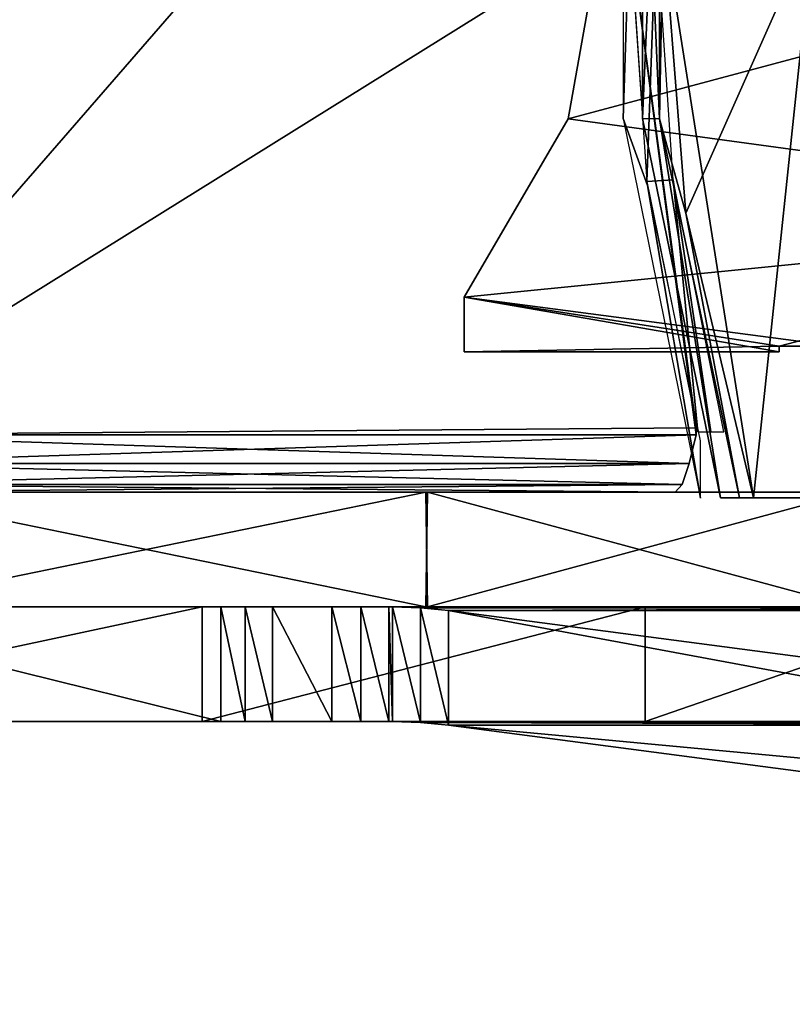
# Model space of a CAD drawing. Header units: millimetres. Extents: x -229 to 223, y -69 to 475.
# Tile 19 of 92: x 67 to 94, y -58 to -23. Entities that reach past the tile are written whole.
import ezdxf

# ---------------------------------------------------------------- set-up
doc = ezdxf.new("R2010")
doc.units = ezdxf.units.MM
doc.header["$LTSCALE"] = 65.185185
for name, color, linetype in [('13', 7, 'CONTINUOUS'), ('14', 7, 'CONTINUOUS'), ('17', 7, 'CONTINUOUS'), ('18', 7, 'CONTINUOUS'), ('5', 7, 'CONTINUOUS'), ('6', 7, 'CONTINUOUS'), ('61', 7, 'CONTINUOUS'), ('62', 7, 'CONTINUOUS'), ('66', 7, 'CONTINUOUS'), ('67', 7, 'CONTINUOUS'), ('71', 7, 'CONTINUOUS'), ('712', 7, 'CONTINUOUS'), ('713', 7, 'CONTINUOUS'), ('72', 7, 'CONTINUOUS'), ('724', 7, 'CONTINUOUS'), ('725', 7, 'CONTINUOUS'), ('73', 7, 'CONTINUOUS'), ('74', 7, 'CONTINUOUS'), ('75', 7, 'CONTINUOUS'), ('759', 7, 'CONTINUOUS'), ('760', 7, 'CONTINUOUS'), ('763', 7, 'CONTINUOUS'), ('770', 7, 'CONTINUOUS'), ('771', 7, 'CONTINUOUS'), ('773', 7, 'CONTINUOUS')]:
    doc.layers.add(name, color=color, linetype=linetype)

msp = doc.modelspace()

# ---------------------------------------------------------------- linework, layer by layer
at = {"layer": '13', "color": 7, "linetype": 'Continuous'}
for points in [[(90.6, -37.8, -52.75), (90.357, -38.8, -52.482), (59.5, -37.8, -52.75), (90.6, -37.8, -52.75)], [(59.5, -37.8, -52.75), (90.357, -38.8, -52.482), (59.743, -38.8, -52.482), (59.5, -37.8, -52.75)], [(90.357, -38.8, -52.482), (90.115, -39.532, -51.75), (59.743, -38.8, -52.482), (90.357, -38.8, -52.482)], [(59.743, -38.8, -52.482), (90.115, -39.532, -51.75), (59.985, -39.532, -51.75), (59.743, -38.8, -52.482)], [(89.872, -39.8, -50.75), (60.228, -39.8, -50.75), (59.985, -39.532, -51.75), (89.872, -39.8, -50.75)], [(90.115, -39.532, -51.75), (89.872, -39.8, -50.75), (59.985, -39.532, -51.75), (90.115, -39.532, -51.75)]]:
    msp.add_3dface(points, dxfattribs=at)
at = {"layer": '14', "color": 7, "linetype": 'Continuous'}
for points in [[(52.5, -25.3, -52.75), (50, -22.8, -52.75), (90.6, -2, -52.75), (52.5, -25.3, -52.75)], [(59.5, -37.8, -52.75), (52.5, -32.8, -52.75), (90.6, -2, -52.75), (59.5, -37.8, -52.75)], [(52.5, -32.8, -52.75), (52.5, -25.3, -52.75), (90.6, -2, -52.75), (52.5, -32.8, -52.75)], [(88.229, -19.9, -52.75), (59.5, -37.8, -52.75), (90.6, -2, -52.75), (88.229, -19.9, -52.75)], [(90.6, -37.554, -52.75), (59.5, -37.8, -52.75), (88.229, -19.9, -52.75), (90.6, -37.554, -52.75)], [(90.6, -37.8, -52.75), (59.5, -37.8, -52.75), (90.6, -37.554, -52.75), (90.6, -37.8, -52.75)]]:
    msp.add_3dface(points, dxfattribs=at)
at = {"layer": '17', "color": 7, "linetype": 'Continuous'}
for points in [[(59.5, -37.8, 52.75), (59.743, -38.8, 52.482), (90.6, -37.8, 52.75), (59.5, -37.8, 52.75)], [(90.6, -37.8, 52.75), (59.743, -38.8, 52.482), (90.357, -38.8, 52.482), (90.6, -37.8, 52.75)], [(59.743, -38.8, 52.482), (59.985, -39.532, 51.75), (90.357, -38.8, 52.482), (59.743, -38.8, 52.482)], [(90.357, -38.8, 52.482), (59.985, -39.532, 51.75), (90.115, -39.532, 51.75), (90.357, -38.8, 52.482)], [(59.985, -39.532, 51.75), (60.228, -39.8, 50.75), (90.115, -39.532, 51.75), (59.985, -39.532, 51.75)], [(60.228, -39.8, 50.75), (89.872, -39.8, 50.75), (90.115, -39.532, 51.75), (60.228, -39.8, 50.75)]]:
    msp.add_3dface(points, dxfattribs=at)
at = {"layer": '18', "color": 7, "linetype": 'Continuous'}
for points in [[(46.5, -2, 52.75), (59.5, -37.8, 52.75), (88.229, -19.9, 52.75), (46.5, -2, 52.75)], [(59.5, -37.8, 52.75), (90.6, -37.8, 52.75), (88.229, -19.9, 52.75), (59.5, -37.8, 52.75)], [(88.229, -19.9, 52.75), (90.6, -37.8, 52.75), (90.6, -37.554, 52.75), (88.229, -19.9, 52.75)]]:
    msp.add_3dface(points, dxfattribs=at)
at = {"layer": '5', "color": 7, "linetype": 'Continuous'}
for points in [[(87.387, -19.7, 1.5), (86.13, -26.769, 1.5), (112.5, -19.7, 1.5), (87.387, -19.7, 1.5)], [(112.5, -19.7, 1.5), (86.13, -26.769, 1.5), (110.95, -30.15, 1.5), (112.5, -19.7, 1.5)], [(86.13, -26.769, 1.5), (82.5, -32.985, 1.5), (110.95, -30.15, 1.5), (86.13, -26.769, 1.5)], [(110.95, -30.15, 1.5), (82.5, -32.985, 1.5), (93.5, -34.7, 1.5), (110.95, -30.15, 1.5)], [(95.5, -34.7, 1.5), (110.95, -30.15, 1.5), (93.5, -34.7, 1.5), (95.5, -34.7, 1.5)], [(93.5, -34.7, 1.5), (82.5, -32.985, 1.5), (82.5, -34.9, 1.5), (93.5, -34.7, 1.5)], [(93.5, -34.9, 1.5), (93.5, -34.7, 1.5), (82.5, -34.9, 1.5), (93.5, -34.9, 1.5)]]:
    msp.add_3dface(points, dxfattribs=at)
at = {"layer": '6', "color": 7, "linetype": 'Continuous'}
for points in [[(86.13, -26.769, -1.5), (87.387, -19.7, -1.5), (110.95, -30.15, -1.5), (86.13, -26.769, -1.5)], [(110.95, -30.15, -1.5), (87.387, -19.7, -1.5), (112.5, -19.7, -1.5), (110.95, -30.15, -1.5)], [(82.5, -32.985, -1.5), (86.13, -26.769, -1.5), (110.95, -30.15, -1.5), (82.5, -32.985, -1.5)], [(95.5, -34.7, -1.5), (82.5, -32.985, -1.5), (110.95, -30.15, -1.5), (95.5, -34.7, -1.5)], [(82.5, -34.9, -1.5), (82.5, -32.985, -1.5), (93.5, -34.9, -1.5), (82.5, -34.9, -1.5)], [(93.5, -34.9, -1.5), (82.5, -32.985, -1.5), (93.5, -34.7, -1.5), (93.5, -34.9, -1.5)], [(93.5, -34.7, -1.5), (82.5, -32.985, -1.5), (95.5, -34.7, -1.5), (93.5, -34.7, -1.5)]]:
    msp.add_3dface(points, dxfattribs=at)
at = {"layer": '61', "color": 7, "linetype": 'Continuous'}
for points in [[(88.726, -13.242, 54.163), (88.726, -26.758, 54.163), (89.323, -13.236, 53.831), (88.726, -13.242, 54.163)], [(89.323, -13.236, 53.831), (88.726, -26.758, 54.163), (89.323, -26.764, 53.831), (89.323, -13.236, 53.831)], [(89.323, -13.236, 53.831), (89.323, -26.764, 53.831), (89.447, -20, 53.275), (89.323, -13.236, 53.831)], [(89.447, -20, 53.275), (89.323, -26.764, 53.831), (90.237, -30.061, 53.259), (89.447, -20, 53.275)], [(88.726, -26.758, 54.163), (91.448, -40, 54.163), (89.323, -26.764, 53.831), (88.726, -26.758, 54.163)], [(89.323, -26.764, 53.831), (91.448, -40, 54.163), (92.118, -40, 53.792), (89.323, -26.764, 53.831)], [(89.323, -26.764, 53.831), (92.118, -40, 53.792), (90.237, -30.061, 53.259), (89.323, -26.764, 53.831)], [(90.237, -30.061, 53.259), (92.118, -40, 53.792), (92.602, -40, 53.213), (90.237, -30.061, 53.259)]]:
    msp.add_3dface(points, dxfattribs=at)
at = {"layer": '62', "color": 7, "linetype": 'Continuous'}
for points in [[(89.447, -20, 53.275), (90.237, -30.061, 53.259), (92.602, -40, 53.213), (89.447, -20, 53.275)], [(89.447, -20, 53.275), (92.602, -40, 53.213), (94.713, -20, 42.799), (89.447, -20, 53.275)], [(94.713, -20, 42.799), (92.602, -40, 53.213), (99.806, -40, 37.288), (94.713, -20, 42.799)]]:
    msp.add_3dface(points, dxfattribs=at)
at = {"layer": '66', "color": 7, "linetype": 'Continuous'}
for points in [[(89.323, -26.764, -53.831), (88.726, -13.242, -54.163), (89.323, -13.236, -53.831), (89.323, -26.764, -53.831)], [(88.726, -26.758, -54.163), (88.726, -13.242, -54.163), (89.323, -26.764, -53.831), (88.726, -26.758, -54.163)], [(89.323, -26.764, -53.831), (89.323, -13.236, -53.831), (89.447, -20, -53.275), (89.323, -26.764, -53.831)], [(90.237, -30.058, -53.259), (89.323, -26.764, -53.831), (89.447, -20, -53.275), (90.237, -30.058, -53.259)], [(91.448, -40, -54.163), (88.726, -26.758, -54.163), (89.323, -26.764, -53.831), (91.448, -40, -54.163)], [(92.118, -40, -53.792), (91.448, -40, -54.163), (89.323, -26.764, -53.831), (92.118, -40, -53.792)], [(92.118, -40, -53.792), (89.323, -26.764, -53.831), (90.237, -30.058, -53.259), (92.118, -40, -53.792)], [(92.602, -40, -53.213), (92.118, -40, -53.792), (90.237, -30.058, -53.259), (92.602, -40, -53.213)]]:
    msp.add_3dface(points, dxfattribs=at)
at = {"layer": '67', "color": 7, "linetype": 'Continuous'}
for points in [[(90.237, -30.058, -53.259), (89.447, -20, -53.275), (94.713, -20, -42.799), (90.237, -30.058, -53.259)], [(92.602, -40, -53.213), (90.237, -30.058, -53.259), (94.713, -20, -42.799), (92.602, -40, -53.213)], [(92.602, -40, -53.213), (94.713, -20, -42.799), (99.806, -40, -37.288), (92.602, -40, -53.213)]]:
    msp.add_3dface(points, dxfattribs=at)
at = {"layer": '71', "color": 7, "linetype": 'Continuous'}
for points in [[(88.879, -28.952, -52.305), (89.202, -20, -50.648), (88.273, -20, -52.306), (88.879, -28.952, -52.305)], [(89.795, -28.898, -50.646), (89.202, -20, -50.648), (88.879, -28.952, -52.305), (89.795, -28.898, -50.646)], [(90.663, -37.692, -52.292), (89.795, -28.898, -50.646), (88.879, -28.952, -52.305), (90.663, -37.692, -52.292)], [(91.563, -37.692, -50.642), (89.795, -28.898, -50.646), (91.117, -37.692, -51.469), (91.563, -37.692, -50.642)], [(91.117, -37.692, -51.469), (89.795, -28.898, -50.646), (90.663, -37.692, -52.292), (91.117, -37.692, -51.469)]]:
    msp.add_3dface(points, dxfattribs=at)
at = {"layer": '712', "color": 7, "linetype": 'Continuous'}
for points in [[(73.356, -47.8, -81.968), (57.824, -47.8, 93.575), (54.642, -47.8, -95.467), (73.356, -47.8, -81.968)], [(74.004, -47.8, 81.384), (57.824, -47.8, 93.575), (73.356, -47.8, -81.968), (74.004, -47.8, 81.384)], [(88.818, -47.8, -64.894), (74.004, -47.8, 81.384), (73.356, -47.8, -81.968), (88.818, -47.8, -64.894)], [(74.864, -47.8, 80.757), (74.004, -47.8, 81.384), (88.818, -47.8, -64.894), (74.864, -47.8, 80.757)], [(75.812, -47.8, 80.332), (74.864, -47.8, 80.757), (88.818, -47.8, -64.894), (75.812, -47.8, 80.332)], [(77.878, -47.8, 80.11), (75.812, -47.8, 80.332), (88.818, -47.8, -64.894), (77.878, -47.8, 80.11)], [(78.895, -47.8, 80.323), (77.878, -47.8, 80.11), (88.818, -47.8, -64.894), (78.895, -47.8, 80.323)], [(79.868, -47.8, 80.753), (78.895, -47.8, 80.323), (88.818, -47.8, -64.894), (79.868, -47.8, 80.753)], [(79.998, -47.8, 80.828), (79.868, -47.8, 80.753), (88.818, -47.8, -64.894), (79.998, -47.8, 80.828)], [(109.998, -47.8, 28.866), (79.998, -47.8, 80.828), (109.868, -47.8, 28.791), (109.998, -47.8, 28.866)], [(109.868, -47.8, 28.791), (79.998, -47.8, 80.828), (109.009, -47.8, 28.163), (109.868, -47.8, 28.791)], [(109.009, -47.8, 28.163), (79.998, -47.8, 80.828), (108.316, -47.8, 27.39), (109.009, -47.8, 28.163)], [(108.316, -47.8, 27.39), (79.998, -47.8, 80.828), (107.476, -47.8, 25.49), (108.316, -47.8, 27.39)], [(107.476, -47.8, 25.49), (79.998, -47.8, 80.828), (107.37, -47.8, 24.456), (107.476, -47.8, 25.49)], [(107.37, -47.8, 24.456), (79.998, -47.8, 80.828), (104.559, -47.8, -34.162), (107.37, -47.8, 24.456)], [(104.559, -47.8, -34.162), (79.998, -47.8, 80.828), (100.401, -47.8, -44.938), (104.559, -47.8, -34.162)], [(100.401, -47.8, -44.938), (79.998, -47.8, 80.828), (88.818, -47.8, -64.894), (100.401, -47.8, -44.938)]]:
    msp.add_3dface(points, dxfattribs=at)
at = {"layer": '713', "color": 7, "linetype": 'Continuous'}
for points in [[(73.356, -43.8, -81.968), (54.642, -43.8, -95.467), (57.824, -43.8, 93.575), (73.356, -43.8, -81.968)], [(74.004, -43.8, 81.384), (73.356, -43.8, -81.968), (57.824, -43.8, 93.575), (74.004, -43.8, 81.384)], [(88.818, -43.8, -64.894), (73.356, -43.8, -81.968), (79.998, -43.8, 80.828), (88.818, -43.8, -64.894)], [(79.998, -43.8, 80.828), (73.356, -43.8, -81.968), (79.868, -43.8, 80.753), (79.998, -43.8, 80.828)], [(79.868, -43.8, 80.753), (73.356, -43.8, -81.968), (78.895, -43.8, 80.323), (79.868, -43.8, 80.753)], [(78.895, -43.8, 80.323), (73.356, -43.8, -81.968), (77.878, -43.8, 80.11), (78.895, -43.8, 80.323)], [(77.878, -43.8, 80.11), (73.356, -43.8, -81.968), (75.812, -43.8, 80.332), (77.878, -43.8, 80.11)], [(75.812, -43.8, 80.332), (73.356, -43.8, -81.968), (74.864, -43.8, 80.757), (75.812, -43.8, 80.332)], [(74.864, -43.8, 80.757), (73.356, -43.8, -81.968), (74.004, -43.8, 81.384), (74.864, -43.8, 80.757)], [(107.476, -43.8, 25.49), (88.818, -43.8, -64.894), (79.998, -43.8, 80.828), (107.476, -43.8, 25.49)], [(108.316, -43.8, 27.39), (107.476, -43.8, 25.49), (79.998, -43.8, 80.828), (108.316, -43.8, 27.39)], [(109.009, -43.8, 28.163), (108.316, -43.8, 27.39), (79.998, -43.8, 80.828), (109.009, -43.8, 28.163)], [(109.868, -43.8, 28.791), (109.009, -43.8, 28.163), (79.998, -43.8, 80.828), (109.868, -43.8, 28.791)], [(109.998, -43.8, 28.866), (109.868, -43.8, 28.791), (79.998, -43.8, 80.828), (109.998, -43.8, 28.866)], [(100.401, -43.8, -44.938), (88.818, -43.8, -64.894), (107.37, -43.8, 24.456), (100.401, -43.8, -44.938)], [(107.37, -43.8, 24.456), (88.818, -43.8, -64.894), (107.476, -43.8, 25.49), (107.37, -43.8, 24.456)]]:
    msp.add_3dface(points, dxfattribs=at)
at = {"layer": '72', "color": 7, "linetype": 'Continuous'}
for points in [[(88.056, -13.243, -53.027), (88.056, -26.757, -53.027), (88.272, -20.001, -53.027), (88.056, -13.243, -53.027)], [(88.272, -20.001, -53.027), (88.056, -26.757, -53.027), (88.898, -29.089, -53.027), (88.272, -20.001, -53.027)], [(88.056, -26.757, -53.027), (90.75, -40.001, -53.027), (88.898, -29.089, -53.027), (88.056, -26.757, -53.027)], [(88.898, -29.089, -53.027), (90.75, -40.001, -53.027), (90.75, -38.006, -53.027), (88.898, -29.089, -53.027)]]:
    msp.add_3dface(points, dxfattribs=at)
at = {"layer": '724', "color": 7, "linetype": 'Continuous'}
for points in [[(73.356, -47.8, -81.968), (54.642, -47.8, -95.467), (73.356, -43.8, -81.968), (73.356, -47.8, -81.968)], [(54.642, -47.8, -95.467), (54.642, -43.8, -95.467), (73.356, -43.8, -81.968), (54.642, -47.8, -95.467)], [(88.818, -47.8, -64.894), (73.356, -47.8, -81.968), (88.818, -43.8, -64.894), (88.818, -47.8, -64.894)], [(73.356, -47.8, -81.968), (73.356, -43.8, -81.968), (88.818, -43.8, -64.894), (73.356, -47.8, -81.968)], [(100.401, -47.8, -44.938), (88.818, -47.8, -64.894), (100.401, -43.8, -44.938), (100.401, -47.8, -44.938)], [(88.818, -47.8, -64.894), (88.818, -43.8, -64.894), (100.401, -43.8, -44.938), (88.818, -47.8, -64.894)]]:
    msp.add_3dface(points, dxfattribs=at)
at = {"layer": '725', "color": 7, "linetype": 'Continuous'}
for points in [[(57.824, -47.8, 93.575), (74.004, -47.8, 81.384), (57.824, -43.8, 93.575), (57.824, -47.8, 93.575)], [(74.004, -47.8, 81.384), (74.004, -43.8, 81.384), (57.824, -43.8, 93.575), (74.004, -47.8, 81.384)]]:
    msp.add_3dface(points, dxfattribs=at)
at = {"layer": '73', "color": 7, "linetype": 'Continuous'}
for points in [[(61.604, -39.8, -89.315), (81.161, -39.8, -72.007), (61.64, -43.8, -89.29), (61.604, -39.8, -89.315)], [(61.64, -43.8, -89.29), (81.161, -39.8, -72.007), (81.218, -43.8, -71.943), (61.64, -43.8, -89.29)], [(81.161, -39.8, -72.007), (96.024, -39.8, -50.513), (81.218, -43.8, -71.943), (81.161, -39.8, -72.007)], [(81.218, -43.8, -71.943), (96.024, -39.8, -50.513), (96.072, -43.8, -50.423), (81.218, -43.8, -71.943)]]:
    msp.add_3dface(points, dxfattribs=at)
at = {"layer": '74', "color": 7, "linetype": 'Continuous'}
for points in [[(81.159, -43.8, 72.01), (61.642, -39.8, 89.289), (61.602, -43.8, 89.316), (81.159, -43.8, 72.01)], [(81.22, -39.8, 71.94), (61.642, -39.8, 89.289), (81.159, -43.8, 72.01), (81.22, -39.8, 71.94)], [(96.025, -43.8, 50.512), (81.22, -39.8, 71.94), (81.159, -43.8, 72.01), (96.025, -43.8, 50.512)], [(96.071, -39.8, 50.424), (81.22, -39.8, 71.94), (96.025, -43.8, 50.512), (96.071, -39.8, 50.424)]]:
    msp.add_3dface(points, dxfattribs=at)
at = {"layer": '75', "color": 7, "linetype": 'Continuous'}
for points in [[(108.5, -39.8), (107.704, -39.8, -13.117), (-108.5, -39.8), (108.5, -39.8)], [(108.5, -39.8), (-108.5, -39.8), (-107.704, -39.8, 13.117), (108.5, -39.8)], [(107.704, -39.8, -13.117), (-107.707, -39.8, -13.09), (-108.5, -39.8), (107.704, -39.8, -13.117)], [(107.704, -39.8, -13.117), (-105.341, -39.8, -25.988), (-107.707, -39.8, -13.09), (107.704, -39.8, -13.117)], [(108.5, -39.8), (-107.704, -39.8, 13.117), (107.707, -39.8, 13.09), (108.5, -39.8)], [(-107.704, -39.8, 13.117), (-105.327, -39.8, 26.043), (105.341, -39.8, 25.988), (-107.704, -39.8, 13.117)], [(-107.704, -39.8, 13.117), (105.341, -39.8, 25.988), (107.707, -39.8, 13.09), (-107.704, -39.8, 13.117)], [(107.704, -39.8, -13.117), (105.327, -39.8, -26.043), (-105.341, -39.8, -25.988), (107.704, -39.8, -13.117)], [(105.327, -39.8, -26.043), (101.409, -39.8, -38.577), (-105.341, -39.8, -25.988), (105.327, -39.8, -26.043)], [(101.409, -39.8, -38.577), (-96.071, -39.8, -50.424), (-105.341, -39.8, -25.988), (101.409, -39.8, -38.577)], [(-105.327, -39.8, 26.043), (-101.409, -39.8, 38.577), (105.341, -39.8, 25.988), (-105.327, -39.8, 26.043)], [(-101.409, -39.8, 38.577), (-96.024, -39.8, 50.513), (96.071, -39.8, 50.424), (-101.409, -39.8, 38.577)], [(-101.409, -39.8, 38.577), (96.071, -39.8, 50.424), (105.341, -39.8, 25.988), (-101.409, -39.8, 38.577)], [(101.409, -39.8, -38.577), (96.024, -39.8, -50.513), (-96.071, -39.8, -50.424), (101.409, -39.8, -38.577)], [(96.024, -39.8, -50.513), (-81.22, -39.8, -71.94), (-96.071, -39.8, -50.424), (96.024, -39.8, -50.513)], [(-96.024, -39.8, 50.513), (-81.161, -39.8, 72.007), (81.22, -39.8, 71.94), (-96.024, -39.8, 50.513)], [(-96.024, -39.8, 50.513), (81.22, -39.8, 71.94), (96.071, -39.8, 50.424), (-96.024, -39.8, 50.513)], [(96.024, -39.8, -50.513), (81.161, -39.8, -72.007), (-81.22, -39.8, -71.94), (96.024, -39.8, -50.513)], [(81.161, -39.8, -72.007), (-61.642, -39.8, -89.289), (-81.22, -39.8, -71.94), (81.161, -39.8, -72.007)], [(-81.161, -39.8, 72.007), (61.642, -39.8, 89.289), (81.22, -39.8, 71.94), (-81.161, -39.8, 72.007)], [(81.161, -39.8, -72.007), (61.604, -39.8, -89.315), (-61.642, -39.8, -89.289), (81.161, -39.8, -72.007)]]:
    msp.add_3dface(points, dxfattribs=at)
at = {"layer": '759', "color": 7, "linetype": 'Continuous'}
for points in [[(74.004, -47.8, 81.384), (74.864, -47.8, 80.757), (74.004, -43.8, 81.384), (74.004, -47.8, 81.384)], [(74.864, -47.8, 80.757), (74.864, -43.8, 80.757), (74.004, -43.8, 81.384), (74.864, -47.8, 80.757)], [(74.864, -47.8, 80.757), (75.812, -47.8, 80.332), (74.864, -43.8, 80.757), (74.864, -47.8, 80.757)], [(75.812, -47.8, 80.332), (75.812, -43.8, 80.332), (74.864, -43.8, 80.757), (75.812, -47.8, 80.332)], [(75.812, -47.8, 80.332), (77.878, -47.8, 80.11), (75.812, -43.8, 80.332), (75.812, -47.8, 80.332)], [(77.878, -47.8, 80.11), (77.878, -43.8, 80.11), (75.812, -43.8, 80.332), (77.878, -47.8, 80.11)], [(77.878, -47.8, 80.11), (78.895, -47.8, 80.323), (77.878, -43.8, 80.11), (77.878, -47.8, 80.11)], [(78.895, -47.8, 80.323), (78.895, -43.8, 80.323), (77.878, -43.8, 80.11), (78.895, -47.8, 80.323)], [(78.895, -47.8, 80.323), (79.868, -47.8, 80.753), (78.895, -43.8, 80.323), (78.895, -47.8, 80.323)], [(79.868, -47.8, 80.753), (79.868, -43.8, 80.753), (78.895, -43.8, 80.323), (79.868, -47.8, 80.753)]]:
    msp.add_3dface(points, dxfattribs=at)
at = {"layer": '760', "color": 7, "linetype": 'Continuous'}
for points in [[(79.868, -47.8, 80.753), (79.998, -47.8, 80.828), (79.868, -43.8, 80.753), (79.868, -47.8, 80.753)], [(79.998, -47.8, 80.828), (79.998, -43.8, 80.828), (79.868, -43.8, 80.753), (79.998, -47.8, 80.828)], [(79.998, -43.8, 80.828), (79.998, -47.8, 80.828), (80.98, -47.832, 81.395), (79.998, -43.8, 80.828)], [(79.998, -43.8, 80.828), (80.98, -47.832, 81.395), (80.98, -43.832, 81.395), (79.998, -43.8, 80.828)], [(80.98, -47.832, 81.395), (81.959, -47.929, 81.96), (80.98, -43.832, 81.395), (80.98, -47.832, 81.395)], [(80.98, -43.832, 81.395), (81.959, -47.929, 81.96), (81.959, -43.929, 81.96), (80.98, -43.832, 81.395)], [(81.959, -47.929, 81.96), (156.015, -57.671, 124.716), (81.959, -43.929, 81.96), (81.959, -47.929, 81.96)], [(81.959, -43.929, 81.96), (156.015, -57.671, 124.716), (156.015, -53.671, 124.716), (81.959, -43.929, 81.96)]]:
    msp.add_3dface(points, dxfattribs=at)
at = {"layer": '763', "color": 7, "linetype": 'Continuous'}
for points in [[(156.015, -57.671, 124.716), (81.959, -47.929, 81.96), (186.015, -57.671, 72.755), (156.015, -57.671, 124.716)], [(186.015, -57.671, 72.755), (81.959, -47.929, 81.96), (111.959, -47.929, 29.998), (186.015, -57.671, 72.755)]]:
    msp.add_3dface(points, dxfattribs=at)
at = {"layer": '770', "color": 7, "linetype": 'Continuous'}
msp.add_3dface([(81.959, -43.929, 81.96), (156.015, -53.671, 124.716), (111.959, -43.929, 29.998), (81.959, -43.929, 81.96)], dxfattribs=at)
at = {"layer": '771', "color": 7, "linetype": 'Continuous'}
for points in [[(109.998, -43.8, 28.866), (79.998, -43.8, 80.828), (80.98, -43.832, 81.395), (109.998, -43.8, 28.866)], [(109.998, -43.8, 28.866), (80.98, -43.832, 81.395), (110.98, -43.832, 29.433), (109.998, -43.8, 28.866)], [(80.98, -43.832, 81.395), (81.959, -43.929, 81.96), (110.98, -43.832, 29.433), (80.98, -43.832, 81.395)], [(81.959, -43.929, 81.96), (111.959, -43.929, 29.998), (110.98, -43.832, 29.433), (81.959, -43.929, 81.96)]]:
    msp.add_3dface(points, dxfattribs=at)
at = {"layer": '773', "color": 7, "linetype": 'Continuous'}
for points in [[(79.998, -47.8, 80.828), (109.998, -47.8, 28.866), (110.98, -47.832, 29.433), (79.998, -47.8, 80.828)], [(80.98, -47.832, 81.395), (79.998, -47.8, 80.828), (110.98, -47.832, 29.433), (80.98, -47.832, 81.395)], [(81.959, -47.929, 81.96), (80.98, -47.832, 81.395), (111.959, -47.929, 29.998), (81.959, -47.929, 81.96)], [(111.959, -47.929, 29.998), (80.98, -47.832, 81.395), (110.98, -47.832, 29.433), (111.959, -47.929, 29.998)]]:
    msp.add_3dface(points, dxfattribs=at)

doc.saveas('drawing.dxf')
